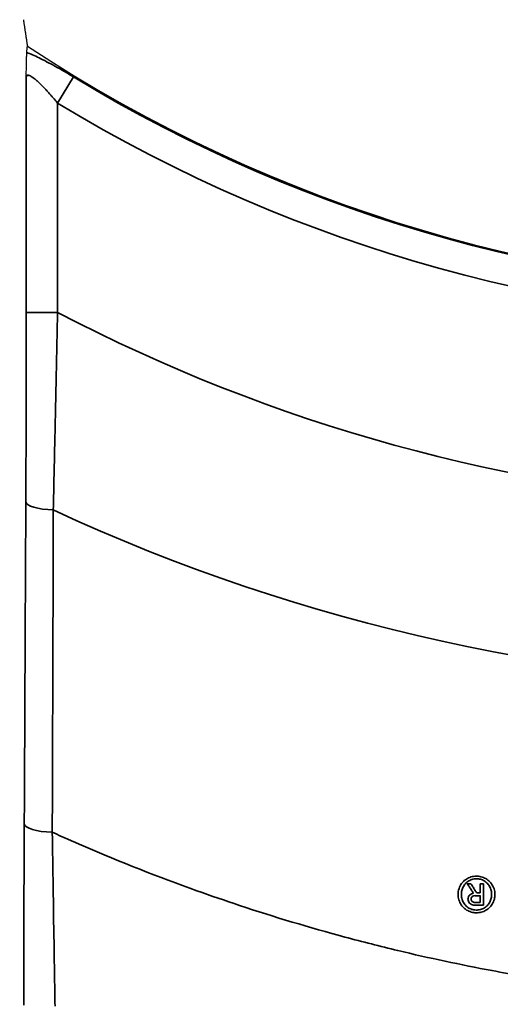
# Model space of a CAD drawing. Header units: millimetres. Extents: x -11430 to 11430, y -488 to 4365.
# Tile 56 of 95: x 1304 to 1319, y 2673 to 2704. Entities that reach past the tile are written whole.
import ezdxf

# ---------------------------------------------------------------- set-up
doc = ezdxf.new("R2010")
doc.units = ezdxf.units.MM
doc.header["$LTSCALE"] = 15
for name, color, linetype, lineweight in [('_Sichtbarkanten', 7, 'Continuous', 25), ('Bemaßung (ISO)', 7, 'Continuous', 25), ('Sichtbar schmal (ISO)', 7, 'Continuous', 35)]:
    doc.layers.add(name, color=color, linetype=linetype, lineweight=lineweight)
doc.styles.add('Notiztext (ISO)', font='verdana.ttf')
doc.dimstyles.new('wedi USA', dxfattribs={"dimscale": 15, "dimtxt": 2.5, "dimasz": 4, "dimexe": 2, "dimexo": 0.8, "dimgap": 0.3, "dimtad": 1, "dimdec": 1, "dimrnd": 1e-08, "dimtxsty": 'Notiztext (ISO)', "dimcen": 0.09, "dimclrd": 7, "dimclre": 7, "dimclrt": 256, "dimadec": 0, "dimazin": 2, "dimtfac": 0.6, "dimtmove": 0, "dimatfit": 3, "dimfxl": 1, "dimtolj": 1, "dimlwd": -1, "dimlwe": -1, "dimarcsym": 0})

# ---------------------------------------------------------------- blocks, each defined once
blk = doc.blocks.new('*D115')
at = {"layer": 'Bemaßung (ISO)', "color": 7, "transparency": 16777216}
for p, q in [((1293.259, 3092.426), (930.259, 3092.426)), ((960.259, 2453.763), (960.259, 3032.426)), ((1293.259, 2393.763), (930.259, 2393.763))]:
    blk.add_line(p, q, dxfattribs=at)
for points in [[(950.259, 3032.426), (970.259, 3032.426), (960.259, 3092.426)], [(950.259, 2453.763), (970.259, 2453.763), (960.259, 2393.763)]]:
    blk.add_solid(points, dxfattribs=at)
at = {"layer": 'Defpoints', "color": 0, "transparency": 16777216}
for p in [(960.259, 3092.426), (1305.259, 3092.426), (1305.259, 2393.763)]:
    blk.add_point(p, dxfattribs=at)
at = {"layer": 'Bemaßung (ISO)', "transparency": 16777216, "insert": (906.948, 2568.173), "char_height": 37.5, "attachment_point": 1, "rotation": 90, "style": 'Notiztext (ISO)'}
blk.add_mtext('\\A1;\\fVerdana|b0|i0;\\H37.3096;700 [27 1/2]"', dxfattribs=at)

msp = doc.modelspace()

# ---------------------------------------------------------------- linework, layer by layer
at = {"layer": '_Sichtbarkanten'}
msp.add_arc((1330.251, 2743.095), 47.457, 236.5611, 303.4389, dxfattribs=at)
msp.add_rational_spline([(1303.973, 2704.34), (1304.036, 2703.919), (1304.1, 2703.493)], [1.00023596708, 1.00023894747, 1.0001792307], degree=2, dxfattribs=at)
for points, knots in [([(1304.065, 2702.491), (1304.065, 2702.507), (1304.065, 2702.523), (1304.068, 2702.722), (1304.07, 2702.885), (1304.075, 2703.082), (1304.077, 2703.139), (1304.08, 2703.231), (1304.082, 2703.266), (1304.084, 2703.29)], [-0.0057685, -0.0057685, -0.0057685, -0.0057685, 0, 0, 0.0667163, 0.0667163, 0.1000407, 0.1000407, 0.1331397, 0.1331397, 0.1331397, 0.1331397]), ([(1304.084, 2703.29), (1304.087, 2703.324), (1304.089, 2703.358), (1304.092, 2703.392), (1304.094, 2703.426), (1304.097, 2703.46), (1304.1, 2703.493)], [0, 0, 0, 0, 0.5, 0.5, 0.5, 1, 1, 1, 1])]:
    msp.add_open_spline(points, degree=3, knots=knots, dxfattribs=at)
at = {"layer": 'Sichtbar schmal (ISO)'}
for p, q in [((1304.065, 2702.491), (1304.065, 2694.975)), ((1305.065, 2701.671), (1305.575, 2702.51)), ((1305.065, 2701.671), (1305.065, 2694.975)), ((1304.065, 2694.975), (1305.065, 2694.975)), ((1318.281, 2676.697), (1318.167, 2676.697)), ((1318.581, 2676.697), (1318.581, 2676.402)), ((1318.688, 2676.697), (1318.581, 2676.697)), ((1318.688, 2676.012), (1318.688, 2676.697)), ((1318.581, 2676.402), (1318.469, 2676.402)), ((1318.581, 2676.316), (1318.581, 2676.097)), ((1318.362, 2676.016), (1318.422, 2676.012)), ((1318.422, 2676.012), (1318.688, 2676.012)), ((1318.581, 2676.097), (1318.44, 2676.097))]:
    msp.add_line(p, q, dxfattribs=at)
for radius, start, end in [(47.498, 238.6998, 301.3002), (48.479, 238.6998, 301.3002), (54.312, 242.3724, 266.8271), (60.041, 245.05667, 294.94333)]:
    msp.add_arc((1330.251, 2743.095), radius, start, end, dxfattribs=at)
for centre, major_axis, ratio, start_param, end_param in [((1305.051, 2688.914), (-1, 0.005), 0.262162, 0.018086, 1.45095), ((1305.001, 2678.611), (-1, 0.005), 0.268648, 0.018119, 1.467477), ((1318.405, 2676.192), (0.125, 0.033), 0.959192, 1.230976, 1.806365), ((1318.5, 2677.321), (1.255, -0.062), 0.974225, 4.668765, 4.712752)]:
    msp.add_ellipse(centre, major_axis=major_axis, ratio=ratio, start_param=start_param, end_param=end_param, dxfattribs=at)
for points, knots in [([(1305.575, 2702.51), (1305.47, 2702.574), (1305.267, 2702.694), (1304.979, 2702.858), (1304.713, 2703), (1304.472, 2703.122), (1304.26, 2703.22), (1304.139, 2703.269), (1304.084, 2703.29)], [0.0000001, 0.0000001, 0.0000001, 0.0000001, 0.1666667, 0.3333333, 0.5, 0.6666667, 0.8333333, 0.9999992, 0.9999992, 0.9999992, 0.9999992]), ([(1305.065, 2701.671), (1305.049, 2701.691), (1305.033, 2701.71), (1305.017, 2701.729), (1304.975, 2701.779), (1304.934, 2701.828), (1304.894, 2701.875), (1304.875, 2701.896), (1304.856, 2701.918), (1304.838, 2701.939), (1304.802, 2701.979), (1304.768, 2702.018), (1304.734, 2702.055), (1304.713, 2702.078), (1304.692, 2702.101), (1304.672, 2702.123), (1304.643, 2702.153), (1304.615, 2702.182), (1304.588, 2702.21), (1304.566, 2702.233), (1304.544, 2702.255), (1304.523, 2702.276), (1304.501, 2702.298), (1304.479, 2702.318), (1304.459, 2702.338), (1304.436, 2702.359), (1304.414, 2702.379), (1304.394, 2702.397), (1304.378, 2702.411), (1304.362, 2702.424), (1304.348, 2702.436), (1304.326, 2702.454), (1304.306, 2702.47), (1304.287, 2702.484), (1304.276, 2702.492), (1304.265, 2702.499), (1304.255, 2702.506), (1304.235, 2702.52), (1304.217, 2702.531), (1304.199, 2702.54), (1304.192, 2702.544), (1304.185, 2702.547), (1304.178, 2702.55), (1304.16, 2702.557), (1304.144, 2702.562), (1304.13, 2702.564), (1304.126, 2702.564), (1304.123, 2702.564), (1304.119, 2702.564), (1304.105, 2702.564), (1304.094, 2702.559), (1304.085, 2702.551), (1304.083, 2702.549), (1304.082, 2702.548), (1304.081, 2702.546), (1304.072, 2702.535), (1304.067, 2702.519), (1304.065, 2702.497), (1304.065, 2702.495), (1304.065, 2702.493), (1304.065, 2702.491)], [0.0000002, 0.0000002, 0.0000002, 0.0000002, 0.0271265, 0.0271265, 0.0271265, 0.1, 0.1, 0.1, 0.1340854, 0.1340854, 0.1340854, 0.2, 0.2, 0.2, 0.2416675, 0.2416675, 0.2416675, 0.3, 0.3, 0.3, 0.3488419, 0.3488419, 0.3488419, 0.4, 0.4, 0.4, 0.4566187, 0.4566187, 0.4566187, 0.5, 0.5, 0.5, 0.563892, 0.563892, 0.563892, 0.6, 0.6, 0.6, 0.6706682, 0.6706682, 0.6706682, 0.7, 0.7, 0.7, 0.7787575, 0.7787575, 0.7787575, 0.8, 0.8, 0.8, 0.8859904, 0.8859904, 0.8859904, 0.9, 0.9, 0.9, 0.992824, 0.992824, 0.992824, 0.999994, 0.999994, 0.999994, 0.999994]), ([(1304.065, 2694.975), (1304.065, 2694.312), (1304.064, 2693.646), (1304.063, 2692.998), (1304.062, 2692.351), (1304.061, 2691.721), (1304.059, 2691.047), (1304.057, 2690.372), (1304.054, 2689.653), (1304.051, 2688.914)], [0, 0, 0, 0, 0.3333333, 0.3333333, 0.3333333, 0.6666667, 0.6666667, 0.6666667, 1, 1, 1, 1]), ([(1305.065, 2694.975), (1305.05, 2694.286), (1305.036, 2693.591), (1305.022, 2692.916), (1305.008, 2692.24), (1304.994, 2691.584), (1304.978, 2690.88), (1304.963, 2690.176), (1304.947, 2689.425), (1304.93, 2688.654)], [0, 0, 0, 0, 0.3333333, 0.3333333, 0.3333333, 0.6666667, 0.6666667, 0.6666667, 1, 1, 1, 1]), ([(1304.051, 2688.914), (1304.046, 2687.8), (1304.04, 2686.677), (1304.035, 2685.581), (1304.03, 2684.485), (1304.025, 2683.415), (1304.019, 2682.265), (1304.014, 2681.116), (1304.008, 2679.886), (1304.001, 2678.611)], [0, 0, 0, 0, 0.3333333, 0.3333333, 0.3333333, 0.6666667, 0.6666667, 0.6666667, 1, 1, 1, 1]), ([(1304.93, 2688.654), (1304.927, 2687.54), (1304.923, 2686.416), (1304.92, 2685.319), (1304.916, 2684.222), (1304.913, 2683.151), (1304.909, 2682.001), (1304.905, 2680.85), (1304.901, 2679.62), (1304.897, 2678.345)], [0, 0, 0, 0, 0.3333333, 0.3333333, 0.3333333, 0.6666667, 0.6666667, 0.6666667, 1, 1, 1, 1]), ([(1304.897, 2678.345), (1304.906, 2677.765), (1304.915, 2677.172), (1304.924, 2676.589), (1304.933, 2676.005), (1304.942, 2675.431), (1304.952, 2674.803), (1304.962, 2674.176), (1304.974, 2673.493), (1304.986, 2672.779)], [0, 0, 0, 0, 0.3333333, 0.3333333, 0.3333333, 0.6666667, 0.6666667, 0.6666667, 1, 1, 1, 1]), ([(1355.604, 2678.345), (1355.471, 2678.284), (1355.337, 2678.224), (1355.203, 2678.164), (1353.903, 2677.588), (1352.585, 2677.056), (1351.253, 2676.572), (1351.017, 2676.487), (1350.781, 2676.402), (1350.544, 2676.319), (1349.306, 2675.887), (1348.057, 2675.494), (1346.796, 2675.142), (1346.449, 2675.045), (1346.102, 2674.951), (1345.754, 2674.86), (1344.591, 2674.557), (1343.419, 2674.288), (1342.24, 2674.054), (1341.782, 2673.962), (1341.323, 2673.876), (1340.863, 2673.796), (1339.785, 2673.607), (1338.703, 2673.447), (1337.618, 2673.316), (1337.047, 2673.247), (1336.476, 2673.186), (1335.904, 2673.133), (1334.923, 2673.042), (1333.939, 2672.975), (1332.954, 2672.932), (1332.272, 2672.902), (1331.59, 2672.883), (1330.908, 2672.876), (1330.029, 2672.866), (1329.15, 2672.876), (1328.272, 2672.904), (1327.481, 2672.93), (1326.692, 2672.97), (1325.904, 2673.026), (1325.137, 2673.081), (1324.372, 2673.149), (1323.608, 2673.233), (1322.714, 2673.33), (1321.823, 2673.446), (1320.93, 2673.583), (1320.274, 2673.684), (1319.617, 2673.796), (1318.958, 2673.919), (1317.958, 2674.106), (1316.953, 2674.32), (1315.943, 2674.561), (1315.381, 2674.696), (1314.817, 2674.839), (1314.253, 2674.991), (1313.128, 2675.295), (1311.999, 2675.633), (1310.878, 2676.006), (1310.424, 2676.156), (1309.972, 2676.312), (1309.522, 2676.473), (1308.296, 2676.912), (1307.084, 2677.39), (1305.885, 2677.908), (1305.554, 2678.05), (1305.225, 2678.196), (1304.897, 2678.345)], [0, 0, 0, 0, 0.008508, 0.008508, 0.008508, 0.090909, 0.090909, 0.090909, 0.105515, 0.105515, 0.105515, 0.181818, 0.181818, 0.181818, 0.20276, 0.20276, 0.20276, 0.272727, 0.272727, 0.272727, 0.299932, 0.299932, 0.299932, 0.363636, 0.363636, 0.363636, 0.397122, 0.397122, 0.397122, 0.454545, 0.454545, 0.454545, 0.494278, 0.494278, 0.494278, 0.545455, 0.545455, 0.545455, 0.591537, 0.591537, 0.591537, 0.636364, 0.636364, 0.636364, 0.688788, 0.688788, 0.688788, 0.727273, 0.727273, 0.727273, 0.785676, 0.785676, 0.785676, 0.818182, 0.818182, 0.818182, 0.882928, 0.882928, 0.882928, 0.909091, 0.909091, 0.909091, 0.98037, 0.98037, 0.98037, 1, 1, 1, 1]), ([(1319.003, 2676.122), (1319.025, 2676.174), (1319.04, 2676.227), (1319.047, 2676.283), (1319.053, 2676.339), (1319.052, 2676.397), (1319.042, 2676.454), (1319.032, 2676.511), (1319.013, 2676.567), (1318.987, 2676.619), (1318.961, 2676.67), (1318.929, 2676.717), (1318.89, 2676.758), (1318.851, 2676.799), (1318.805, 2676.834), (1318.757, 2676.862), (1318.709, 2676.889), (1318.658, 2676.909), (1318.604, 2676.922), (1318.551, 2676.936), (1318.496, 2676.942), (1318.442, 2676.94), (1318.388, 2676.939), (1318.335, 2676.93), (1318.284, 2676.914), (1318.233, 2676.899), (1318.183, 2676.876), (1318.137, 2676.847), (1318.091, 2676.818), (1318.049, 2676.781), (1318.012, 2676.738), (1317.976, 2676.695), (1317.945, 2676.644), (1317.919, 2676.587)], [0, 0, 0, 0, 0.090909, 0.090909, 0.090909, 0.181818, 0.181818, 0.181818, 0.272727, 0.272727, 0.272727, 0.363636, 0.363636, 0.363636, 0.454545, 0.454545, 0.454545, 0.545455, 0.545455, 0.545455, 0.636364, 0.636364, 0.636364, 0.727273, 0.727273, 0.727273, 0.818182, 0.818182, 0.818182, 0.909091, 0.909091, 0.909091, 1, 1, 1, 1]), ([(1318.014, 2676.158), (1317.995, 2676.209), (1317.983, 2676.258), (1317.979, 2676.307), (1317.974, 2676.356), (1317.977, 2676.404), (1317.985, 2676.45), (1317.994, 2676.496), (1318.008, 2676.54), (1318.028, 2676.582), (1318.047, 2676.623), (1318.073, 2676.662), (1318.104, 2676.697), (1318.134, 2676.732), (1318.171, 2676.763), (1318.213, 2676.788), (1318.254, 2676.813), (1318.301, 2676.831), (1318.347, 2676.842), (1318.394, 2676.854), (1318.44, 2676.857), (1318.486, 2676.855), (1318.531, 2676.852), (1318.577, 2676.844), (1318.619, 2676.829), (1318.662, 2676.815), (1318.7, 2676.794), (1318.737, 2676.768), (1318.773, 2676.743), (1318.807, 2676.711), (1318.836, 2676.675), (1318.864, 2676.638), (1318.888, 2676.597), (1318.907, 2676.552)], [0, 0, 0, 0, 0.090909, 0.090909, 0.090909, 0.181818, 0.181818, 0.181818, 0.272727, 0.272727, 0.272727, 0.363636, 0.363636, 0.363636, 0.454545, 0.454545, 0.454545, 0.545455, 0.545455, 0.545455, 0.636364, 0.636364, 0.636364, 0.727273, 0.727273, 0.727273, 0.818182, 0.818182, 0.818182, 0.909091, 0.909091, 0.909091, 1, 1, 1, 1]), ([(1317.919, 2676.587), (1317.894, 2676.525), (1317.878, 2676.463), (1317.873, 2676.402), (1317.867, 2676.34), (1317.872, 2676.278), (1317.885, 2676.221), (1317.899, 2676.163), (1317.921, 2676.108), (1317.949, 2676.06), (1317.978, 2676.011), (1318.012, 2675.968), (1318.051, 2675.931), (1318.089, 2675.893), (1318.133, 2675.862), (1318.18, 2675.837), (1318.227, 2675.812), (1318.278, 2675.793), (1318.331, 2675.782), (1318.384, 2675.77), (1318.439, 2675.767), (1318.493, 2675.77), (1318.548, 2675.773), (1318.601, 2675.782), (1318.652, 2675.8), (1318.704, 2675.817), (1318.753, 2675.842), (1318.798, 2675.873), (1318.843, 2675.904), (1318.883, 2675.941), (1318.917, 2675.982), (1318.952, 2676.024), (1318.98, 2676.07), (1319.003, 2676.122)], [0, 0, 0, 0, 0.090909, 0.090909, 0.090909, 0.181818, 0.181818, 0.181818, 0.272727, 0.272727, 0.272727, 0.363636, 0.363636, 0.363636, 0.454545, 0.454545, 0.454545, 0.545455, 0.545455, 0.545455, 0.636364, 0.636364, 0.636364, 0.727273, 0.727273, 0.727273, 0.818182, 0.818182, 0.818182, 0.909091, 0.909091, 0.909091, 1, 1, 1, 1]), ([(1318.907, 2676.552), (1318.925, 2676.504), (1318.936, 2676.456), (1318.941, 2676.409), (1318.947, 2676.361), (1318.945, 2676.313), (1318.938, 2676.267), (1318.93, 2676.222), (1318.917, 2676.178), (1318.898, 2676.136), (1318.879, 2676.094), (1318.853, 2676.054), (1318.823, 2676.019), (1318.793, 2675.984), (1318.758, 2675.953), (1318.718, 2675.928), (1318.677, 2675.903), (1318.631, 2675.883), (1318.585, 2675.871), (1318.538, 2675.858), (1318.491, 2675.854), (1318.445, 2675.855), (1318.398, 2675.857), (1318.351, 2675.864), (1318.307, 2675.878), (1318.264, 2675.893), (1318.223, 2675.913), (1318.185, 2675.94), (1318.147, 2675.966), (1318.113, 2675.998), (1318.084, 2676.034), (1318.056, 2676.07), (1318.032, 2676.112), (1318.014, 2676.158)], [0, 0, 0, 0, 0.090909, 0.090909, 0.090909, 0.181818, 0.181818, 0.181818, 0.272727, 0.272727, 0.272727, 0.363636, 0.363636, 0.363636, 0.454545, 0.454545, 0.454545, 0.545455, 0.545455, 0.545455, 0.636364, 0.636364, 0.636364, 0.727273, 0.727273, 0.727273, 0.818182, 0.818182, 0.818182, 0.909091, 0.909091, 0.909091, 1, 1, 1, 1]), ([(1318.167, 2676.697), (1318.189, 2676.663), (1318.232, 2676.596), (1318.297, 2676.495), (1318.34, 2676.427), (1318.362, 2676.393)], [0, 0, 0, 0, 0.3333333, 0.6666667, 1, 1, 1, 1]), ([(1318.362, 2676.393), (1318.338, 2676.391), (1318.317, 2676.386), (1318.296, 2676.376), (1318.275, 2676.366), (1318.255, 2676.352), (1318.239, 2676.335), (1318.222, 2676.317), (1318.209, 2676.297), (1318.201, 2676.275), (1318.192, 2676.252), (1318.187, 2676.229), (1318.187, 2676.205), (1318.187, 2676.181), (1318.192, 2676.157), (1318.201, 2676.135), (1318.209, 2676.113), (1318.222, 2676.093), (1318.238, 2676.076), (1318.254, 2676.059), (1318.275, 2676.044), (1318.296, 2676.034), (1318.317, 2676.024), (1318.338, 2676.018), (1318.362, 2676.016)], [0, 0, 0, 0, 0.125, 0.125, 0.125, 0.25, 0.25, 0.25, 0.375, 0.375, 0.375, 0.5, 0.5, 0.5, 0.625, 0.625, 0.625, 0.75, 0.75, 0.75, 0.875, 0.875, 0.875, 1, 1, 1, 1]), ([(1318.385, 2676.101), (1318.37, 2676.103), (1318.356, 2676.107), (1318.343, 2676.114), (1318.33, 2676.122), (1318.318, 2676.132), (1318.309, 2676.145), (1318.3, 2676.157), (1318.294, 2676.171), (1318.291, 2676.186), (1318.288, 2676.2), (1318.288, 2676.216), (1318.292, 2676.231), (1318.295, 2676.246), (1318.302, 2676.26), (1318.311, 2676.271), (1318.32, 2676.283), (1318.331, 2676.293), (1318.345, 2676.3)], [0, 0, 0, 0, 0.1666667, 0.1666667, 0.1666667, 0.3333333, 0.3333333, 0.3333333, 0.5, 0.5, 0.5, 0.6666667, 0.6666667, 0.6666667, 0.8333333, 0.8333333, 0.8333333, 1, 1, 1, 1])]:
    msp.add_open_spline(points, degree=3, knots=knots, dxfattribs=at)
for points in [[(1304.001, 2678.611), (1303.998, 2678.007), (1303.993, 2676.774), (1303.988, 2674.98), (1303.986, 2673.559), (1303.986, 2672.814)], [(1318.469, 2676.402), (1318.448, 2676.435), (1318.406, 2676.5), (1318.344, 2676.599), (1318.302, 2676.664), (1318.281, 2676.697)], [(1318.417, 2676.315), (1318.435, 2676.315), (1318.472, 2676.315), (1318.526, 2676.315), (1318.563, 2676.315), (1318.581, 2676.315)]]:
    msp.add_open_spline(points, degree=3, dxfattribs=at)

# ---------------------------------------------------------------- dimensions: what is measured, and where the dimension line sits
at = {"layer": 'Bemaßung (ISO)', "color": 7}
dim = msp.add_linear_dim(base=(960.259, 3092.426), p1=(1305.259, 2393.763), p2=(1305.259, 3092.426), angle=270, text='\\fVerdana|b0|i0;\\H37.3096;<>"', dimstyle='wedi USA', override={"dimgap": 0.3, "dimdec": 1, "dimlfac": 1.001914, "dimtol": 0, "dimlim": 0, "dimtp": 0, "dimtm": 0, "dimtdec": 2, "dimtofl": 0, "dimatfit": 1}, dxfattribs=at)
dim.commit()
dim.dimension.update_dxf_attribs({"geometry": '*D115', "text_midpoint": (960.259, 2743.095), "dimtype": 160})

doc.saveas('drawing.dxf')
